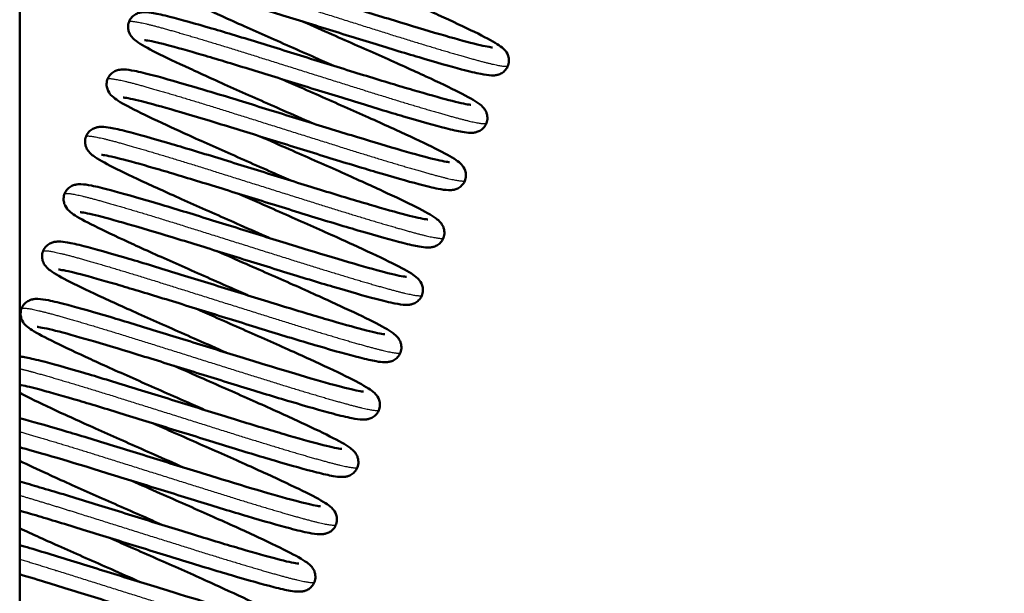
# Model space of a CAD drawing. Header units: millimetres. Extents: x 70 to 1011, y -602 to 1647.
# Tile 45 of 98: x 790 to 829, y 406 to 428. Entities that reach past the tile are written whole.
import ezdxf

# ---------------------------------------------------------------- set-up
doc = ezdxf.new("R2010")
doc.units = ezdxf.units.MM
doc.header["$LTSCALE"] = 0.75
doc.layers.add('Visible', color=7, linetype='Continuous', lineweight=50)
doc.layers.add('Visible Narrow', color=7, linetype='Continuous', lineweight=25)

msp = doc.modelspace()

# ---------------------------------------------------------------- linework, layer by layer
at = {"layer": 'Visible', "extrusion": (-1, -2.22045e-16, 2.96652e-13)}
msp.add_line((790.347, 460.334, 17), (790.347, 316.32, 17), dxfattribs=at)
at = {"layer": 'Visible'}
for points, knots in [([(840.286, 479.495, -0.095), (841.403, 477.992, -0.095), (842.691, 476.623, -0.095), (847.204, 471.651, -0.095), (850.313, 467.922, -0.095), (859.59, 455.129, -0.095), (865.062, 445.387, -0.095), (872.394, 425.274, -0.095), (874.531, 414.685, -0.095), (874.17, 395.393, -0.095), (872.206, 386.456, -0.095), (865.938, 371.137, -0.095), (862.093, 364.393, -0.095), (852.151, 348.424, -0.095), (845.837, 339.274, -0.095), (830.096, 314.058, -0.095), (822.206, 296.713, -0.095), (814.381, 266.321, -0.095), (812.214, 253.689, -0.095), (808.401, 224.346, -0.095), (807.228, 207.527, -0.095), (805.754, 168.373, -0.095), (805.928, 145.991, -0.095), (807.311, 92.736, -0.095), (808.828, 61.855, -0.095), (811.112, -14.396, -0.095), (811.638, -59.78, -0.095), (810.86, -162.501, -0.095), (809.096, -219.835, -0.096), (805.916, -351.165, -0.096), (797.899, -426.704, -0.096), (814.22, -504.768, -0.095), (815.413, -510.394, -0.095), (818.054, -519.068, -0.095), (819.203, -522.257, -0.095), (822.075, -526.971, -0.096), (823.546, -528.693, -0.096), (826.809, -531.19, -0.096), (828.552, -532.082, -0.095), (832.419, -533.609, -0.095), (834.576, -534.231, -0.095), (843.19, -536.643, -0.095), (849.651, -538.568, -0.097), (866.668, -545.848, -0.092), (876.664, -552.414, -0.079), (896.047, -566.325, -0.063), (905.626, -573.759, -0.064), (928.171, -586.497, -0.115), (941.649, -591.081, -0.155), (965.625, -595.346, -0.142), (976.256, -596.004, -0.113), (988.994, -595.32, -0.097), (991.232, -595.143, -0.095), (993.464, -594.909, -0.095)], [0, 0, 0, 0, 0.561915, 0.561915, 2.014183, 2.014183, 5.30252, 5.30252, 8.436296, 8.436296, 11.09092, 11.09092, 13.401816, 13.401816, 16.734381, 16.734381, 22.319446, 22.319446, 26.149444, 26.149444, 31.196466, 31.196466, 37.904059, 37.904059, 47.178168, 47.178168, 60.789519, 60.789519, 77.995346, 77.995346, 100.200081, 100.200081, 101.920856, 101.920856, 102.920169, 102.920169, 103.576814, 103.576814, 104.152909, 104.152909, 104.824185, 104.824185, 106.836381, 106.836381, 110.376814, 110.376814, 113.993625, 113.993625, 118.145456, 118.145456, 121.299301, 121.299301, 121.972451, 121.972451, 121.972451, 121.972451]), ([(994.069, -600.677, -0.095), (983.336, -601.803, -0.095), (972.403, -601.612, -0.03), (950.492, -598.829, 0.02), (939.362, -596.097, 0.005), (924.743, -590.453, -0.057), (920.734, -588.67, -0.077), (907.355, -581.813, -0.139), (898.552, -575.675, -0.158), (877.609, -560.624, -0.144), (865.265, -551.368, -0.1), (845.151, -543.079, -0.094), (838.651, -541.586, -0.096), (830.135, -539.034, -0.096), (827.982, -538.26, -0.096), (824.248, -536.308, -0.095), (822.62, -535.195, -0.095), (818.981, -532.087, -0.095), (817.09, -529.883, -0.095), (813.985, -524.912, -0.096), (812.793, -522.082, -0.096), (810.658, -515.525, -0.096), (809.85, -511.724, -0.096), (807.645, -501.378, -0.095), (806.235, -494.818, -0.095), (801.61, -468.31, -0.096), (800.57, -447.994, -0.096), (800.216, -422.335, -0.095), (800.192, -416.876, -0.095), (800.155, -395.04, -0.095), (800.257, -378.663, -0.095), (801.026, -313.158, -0.095), (802.407, -264.042, -0.095), (804.501, -177.065, -0.095), (805.298, -139.2, -0.095), (805.971, -25.905, -0.096), (802.577, 49.495, -0.095), (799.257, 180.808, -0.095), (798.149, 238.831, -0.095), (822.028, 312.517, -0.095), (833.735, 331.152, -0.095), (853.595, 361.472, -0.095), (862.16, 374.028, -0.095), (867.676, 393.514, -0.095), (868.47, 399.09, -0.095), (868.637, 411.52, -0.095), (867.643, 418.473, -0.095), (863.763, 433.099, -0.095), (860.518, 440.809, -0.095), (851.899, 456.341, -0.095), (846.206, 464.132, -0.095), (838.736, 472.376, -0.095), (837.631, 473.537, -0.095), (836.597, 474.758, -0.095)], [0, 0, 0, 0, 3.237448, 3.237448, 6.625984, 6.625984, 7.93861, 7.93861, 11.136307, 11.136307, 15.675555, 15.675555, 17.662723, 17.662723, 18.342492, 18.342492, 18.926797, 18.926797, 19.778044, 19.778044, 20.685321, 20.685321, 21.84682, 21.84682, 23.858799, 23.858799, 29.919521, 29.919521, 31.557228, 31.557228, 36.47034, 36.47034, 51.209948, 51.209948, 62.570906, 62.570906, 85.199029, 85.199029, 101.977391, 101.977391, 108.436581, 108.436581, 112.850945, 112.850945, 114.51212, 114.51212, 116.580309, 116.580309, 119.051828, 119.051828, 121.909145, 121.909145, 122.389369, 122.389369, 122.389369, 122.389369]), ([(802.648, 426.215, -6.774), (802.408, 426.321, -6.81), (802.167, 426.428, -6.83), (801.262, 426.827, -6.846), (800.589, 427.125, -6.736), (799.322, 427.685, -6.295), (798.714, 427.959, -5.957), (797.642, 428.451, -5.093), (797.166, 428.674, -4.554), (796.391, 429.054, -3.346), (796.095, 429.211, -2.657), (795.795, 429.403, -1.637), (795.721, 429.453, -1.319), (795.594, 429.575, -0.842), (795.542, 429.63, -0.673), (795.472, 429.773, -0.464), (795.452, 429.83, -0.403), (795.43, 429.962, -0.288), (795.431, 430.04, -0.234), (795.465, 430.184, -0.136), (795.495, 430.252, -0.09), (795.575, 430.367, 0.007), (795.625, 430.416, 0.06), (795.727, 430.488, 0.177), (795.779, 430.513, 0.244), (795.876, 430.546, 0.394), (795.92, 430.555, 0.48), (796.018, 430.569, 0.705), (796.066, 430.569, 0.848), (796.243, 430.564, 1.393), (796.368, 430.543, 1.798), (796.73, 430.473, 2.688), (796.981, 430.413, 3.17), (797.73, 430.214, 4.285), (798.3, 430.051, 4.886), (799.533, 429.686, 5.78), (800.199, 429.483, 6.109), (801.563, 429.06, 6.512), (802.28, 428.837, 6.595), (803.676, 428.405, 6.516), (804.373, 428.188, 6.355), (805.662, 427.792, 5.813), (806.271, 427.609, 5.427), (807.325, 427.303, 4.483), (807.785, 427.174, 3.915), (808.476, 426.999, 2.684), (808.737, 426.949, 2.006), (808.849, 426.938, 1.177), (808.86, 426.938, 1.041), (808.86, 426.938, 0.906)], [86.977018, 86.977018, 86.977018, 86.977018, 87.055916, 87.055916, 87.273645, 87.273645, 87.492099, 87.492099, 87.712349, 87.712349, 87.937431, 87.937431, 88.03636, 88.03636, 88.090005, 88.090005, 88.115261, 88.115261, 88.142906, 88.142906, 88.168532, 88.168532, 88.194109, 88.194109, 88.219999, 88.219999, 88.248742, 88.248742, 88.293779, 88.293779, 88.420689, 88.420689, 88.582715, 88.582715, 88.828131, 88.828131, 89.052776, 89.052776, 89.273351, 89.273351, 89.491764, 89.491764, 89.709301, 89.709301, 89.925859, 89.925859, 90.136146, 90.136146, 90.176752, 90.176752, 90.176752, 90.176752]), ([(802.291, 430.193, -6.774), (802.529, 430.088, -6.809), (802.769, 429.982, -6.829), (803.671, 429.583, -6.846), (804.345, 429.285, -6.738), (805.612, 428.725, -6.297), (806.22, 428.451, -5.96), (807.293, 427.959, -5.098), (807.769, 427.735, -4.559), (808.545, 427.355, -3.352), (808.842, 427.198, -2.664), (809.143, 427.006, -1.643), (809.218, 426.956, -1.324), (809.344, 426.833, -0.844), (809.397, 426.778, -0.674), (809.468, 426.634, -0.464), (809.488, 426.577, -0.402), (809.509, 426.445, -0.287), (809.508, 426.367, -0.233), (809.474, 426.223, -0.135), (809.444, 426.155, -0.089), (809.364, 426.04, 0.008), (809.314, 425.991, 0.06), (809.212, 425.919, 0.178), (809.16, 425.895, 0.245), (809.063, 425.861, 0.395), (809.019, 425.852, 0.481), (808.921, 425.839, 0.707), (808.873, 425.839, 0.85), (808.695, 425.844, 1.398), (808.569, 425.865, 1.806), (808.205, 425.936, 2.698), (807.953, 425.996, 3.18), (807.202, 426.196, 4.294), (806.632, 426.359, 4.893), (805.398, 426.724, 5.785), (804.732, 426.928, 6.112), (803.368, 427.351, 6.514), (802.651, 427.573, 6.596), (801.255, 428.005, 6.514), (800.558, 428.222, 6.352), (799.27, 428.618, 5.809), (798.661, 428.801, 5.421), (797.608, 429.106, 4.477), (797.149, 429.235, 3.908), (796.46, 429.409, 2.675), (796.2, 429.459, 1.997), (796.09, 429.469, 1.171), (796.08, 429.47, 1.038), (796.08, 429.47, 0.906)], [7.425634, 7.425634, 7.425634, 7.425634, 7.503848, 7.503848, 7.721571, 7.721571, 7.940027, 7.940027, 8.160274, 8.160274, 8.385332, 8.385332, 8.484619, 8.484619, 8.538664, 8.538664, 8.563998, 8.563998, 8.591624, 8.591624, 8.61725, 8.61725, 8.642829, 8.642829, 8.66872, 8.66872, 8.697491, 8.697491, 8.742655, 8.742655, 8.870324, 8.870324, 9.032568, 9.032568, 9.277705, 9.277705, 9.502318, 9.502318, 9.722884, 9.722884, 9.941298, 9.941298, 10.158827, 10.158827, 10.375382, 10.375382, 10.585628, 10.585628, 10.625362, 10.625362, 10.625362, 10.625362]), ([(801.805, 423.968, -6.774), (801.429, 424.134, -6.829), (801.048, 424.302, -6.847), (800.006, 424.763, -6.789), (799.338, 425.057, -6.63), (798.097, 425.609, -6.093), (797.511, 425.876, -5.708), (796.494, 426.347, -4.763), (796.053, 426.556, -4.19), (795.352, 426.911, -2.922), (795.103, 427.047, -2.206), (794.857, 427.228, -1.248), (794.8, 427.271, -1.007), (794.704, 427.389, -0.686), (794.673, 427.434, -0.594), (794.629, 427.53, -0.462), (794.614, 427.572, -0.415), (794.59, 427.686, -0.309), (794.587, 427.764, -0.254), (794.614, 427.91, -0.154), (794.641, 427.98, -0.108), (794.716, 428.099, -0.012), (794.764, 428.151, 0.039), (794.865, 428.229, 0.153), (794.918, 428.256, 0.218), (795.016, 428.294, 0.363), (795.061, 428.304, 0.446), (795.156, 428.32, 0.656), (795.203, 428.321, 0.787), (795.358, 428.32, 1.253), (795.459, 428.305, 1.592), (795.756, 428.254, 2.393), (795.97, 428.206, 2.851), (796.659, 428.031, 4.007), (797.225, 427.871, 4.666), (798.452, 427.51, 5.638), (799.108, 427.312, 5.998), (800.457, 426.894, 6.459), (801.168, 426.673, 6.574), (802.567, 426.24, 6.556), (803.272, 426.021, 6.425), (804.583, 425.616, 5.938), (805.208, 425.427, 5.578), (806.298, 425.108, 4.68), (806.781, 424.972, 4.133), (807.522, 424.777, 2.929), (807.807, 424.716, 2.261), (807.988, 424.692, 1.353), (808.018, 424.69, 1.128), (808.018, 424.69, 0.906)], [82.677124, 82.677124, 82.677124, 82.677124, 82.800762, 82.800762, 83.019317, 83.019317, 83.238697, 83.238697, 83.45911, 83.45911, 83.686105, 83.686105, 83.760906, 83.760906, 83.792505, 83.792505, 83.811632, 83.811632, 83.839656, 83.839656, 83.865305, 83.865305, 83.890868, 83.890868, 83.916693, 83.916693, 83.944665, 83.944665, 83.986096, 83.986096, 84.092122, 84.092122, 84.242941, 84.242941, 84.499175, 84.499175, 84.72494, 84.72494, 84.945043, 84.945043, 85.164172, 85.164172, 85.381908, 85.381908, 85.59856, 85.59856, 85.809977, 85.809977, 85.8765, 85.8765, 85.8765, 85.8765]), ([(801.45, 427.945, -6.774), (801.828, 427.778, -6.83), (802.21, 427.609, -6.847), (803.253, 427.148, -6.788), (803.921, 426.854, -6.629), (805.161, 426.302, -6.092), (805.748, 426.036, -5.706), (806.764, 425.565, -4.76), (807.205, 425.356, -4.187), (807.905, 425.001, -2.918), (808.154, 424.865, -2.203), (808.399, 424.684, -1.245), (808.456, 424.641, -1.004), (808.552, 424.523, -0.685), (808.583, 424.478, -0.593), (808.627, 424.382, -0.461), (808.641, 424.341, -0.415), (808.665, 424.227, -0.309), (808.668, 424.149, -0.253), (808.642, 424.003, -0.154), (808.615, 423.933, -0.108), (808.54, 423.813, -0.012), (808.491, 423.762, 0.039), (808.39, 423.683, 0.153), (808.337, 423.656, 0.218), (808.24, 423.618, 0.364), (808.195, 423.608, 0.446), (808.099, 423.593, 0.656), (808.053, 423.592, 0.787), (807.897, 423.593, 1.254), (807.796, 423.607, 1.593), (807.499, 423.659, 2.395), (807.285, 423.707, 2.853), (806.595, 423.882, 4.008), (806.03, 424.042, 4.667), (804.802, 424.403, 5.639), (804.147, 424.601, 5.998), (802.797, 425.019, 6.459), (802.086, 425.239, 6.574), (800.688, 425.673, 6.556), (799.982, 425.892, 6.425), (798.671, 426.297, 5.938), (798.046, 426.485, 5.577), (796.956, 426.804, 4.679), (796.474, 426.941, 4.132), (795.733, 427.136, 2.928), (795.448, 427.196, 2.26), (795.267, 427.221, 1.352), (795.238, 427.222, 1.128), (795.238, 427.222, 0.906)], [11.725867, 11.725867, 11.725867, 11.725867, 11.849886, 11.849886, 12.068441, 12.068441, 12.287824, 12.287824, 12.508238, 12.508238, 12.735253, 12.735253, 12.809855, 12.809855, 12.841317, 12.841317, 12.860393, 12.860393, 12.888411, 12.888411, 12.91406, 12.91406, 12.939623, 12.939623, 12.965448, 12.965448, 12.993423, 12.993423, 13.034869, 13.034869, 13.140977, 13.140977, 13.291858, 13.291858, 13.548034, 13.548034, 13.773793, 13.773793, 13.993896, 13.993896, 14.213024, 14.213024, 14.430759, 14.430759, 14.647411, 14.647411, 14.858824, 14.858824, 14.925239, 14.925239, 14.925239, 14.925239]), ([(800.964, 421.72, -6.774), (800.724, 421.826, -6.81), (800.483, 421.933, -6.83), (799.579, 422.332, -6.846), (798.905, 422.63, -6.736), (797.638, 423.19, -6.295), (797.03, 423.464, -5.957), (795.958, 423.956, -5.093), (795.482, 424.179, -4.554), (794.707, 424.559, -3.346), (794.411, 424.716, -2.657), (794.111, 424.908, -1.637), (794.037, 424.958, -1.319), (793.91, 425.08, -0.842), (793.858, 425.135, -0.673), (793.788, 425.278, -0.464), (793.768, 425.335, -0.403), (793.746, 425.467, -0.288), (793.747, 425.545, -0.234), (793.781, 425.689, -0.136), (793.811, 425.757, -0.09), (793.891, 425.872, 0.007), (793.941, 425.921, 0.06), (794.043, 425.993, 0.177), (794.095, 426.018, 0.244), (794.192, 426.052, 0.394), (794.236, 426.06, 0.48), (794.334, 426.074, 0.705), (794.382, 426.074, 0.848), (794.559, 426.069, 1.393), (794.684, 426.048, 1.798), (795.046, 425.978, 2.688), (795.297, 425.918, 3.17), (796.046, 425.719, 4.285), (796.616, 425.556, 4.886), (797.85, 425.191, 5.78), (798.515, 424.988, 6.109), (799.879, 424.565, 6.512), (800.596, 424.342, 6.595), (801.992, 423.91, 6.516), (802.689, 423.693, 6.355), (803.978, 423.297, 5.813), (804.587, 423.114, 5.427), (805.641, 422.808, 4.483), (806.101, 422.679, 3.915), (806.792, 422.504, 2.684), (807.053, 422.454, 2.006), (807.165, 422.443, 1.177), (807.176, 422.443, 1.041), (807.176, 422.443, 0.906)], [78.376893, 78.376893, 78.376893, 78.376893, 78.455791, 78.455791, 78.67352, 78.67352, 78.891974, 78.891974, 79.112224, 79.112224, 79.337306, 79.337306, 79.436235, 79.436235, 79.48988, 79.48988, 79.515136, 79.515136, 79.54278, 79.54278, 79.568407, 79.568407, 79.593984, 79.593984, 79.619873, 79.619873, 79.648617, 79.648617, 79.693654, 79.693654, 79.820564, 79.820564, 79.98259, 79.98259, 80.228006, 80.228006, 80.45265, 80.45265, 80.673226, 80.673226, 80.891639, 80.891639, 81.109176, 81.109176, 81.325734, 81.325734, 81.536021, 81.536021, 81.576627, 81.576627, 81.576627, 81.576627]), ([(800.608, 425.698, -6.774), (800.848, 425.592, -6.81), (801.09, 425.485, -6.83), (801.994, 425.085, -6.846), (802.668, 424.787, -6.736), (803.935, 424.227, -6.295), (804.543, 423.953, -5.956), (805.615, 423.461, -5.092), (806.091, 423.238, -4.553), (806.865, 422.858, -3.345), (807.161, 422.701, -2.656), (807.461, 422.509, -1.636), (807.535, 422.46, -1.318), (807.661, 422.337, -0.841), (807.714, 422.283, -0.673), (807.784, 422.14, -0.464), (807.804, 422.083, -0.403), (807.825, 421.951, -0.288), (807.824, 421.873, -0.234), (807.791, 421.729, -0.136), (807.761, 421.661, -0.09), (807.681, 421.546, 0.007), (807.631, 421.497, 0.06), (807.529, 421.425, 0.177), (807.476, 421.4, 0.244), (807.38, 421.366, 0.394), (807.336, 421.357, 0.48), (807.238, 421.344, 0.705), (807.19, 421.344, 0.848), (807.013, 421.349, 1.392), (806.888, 421.369, 1.797), (806.527, 421.44, 2.686), (806.276, 421.5, 3.168), (805.527, 421.698, 4.283), (804.957, 421.861, 4.884), (803.724, 422.226, 5.779), (803.058, 422.429, 6.108), (801.694, 422.852, 6.512), (800.977, 423.075, 6.595), (799.582, 423.507, 6.516), (798.885, 423.724, 6.355), (797.596, 424.12, 5.814), (796.986, 424.303, 5.428), (795.932, 424.609, 4.485), (795.472, 424.738, 3.917), (794.781, 424.913, 2.685), (794.519, 424.963, 2.007), (794.407, 424.974, 1.178), (794.396, 424.975, 1.042), (794.396, 424.975, 0.906)], [16.025758, 16.025758, 16.025758, 16.025758, 16.104808, 16.104808, 16.322538, 16.322538, 16.540992, 16.540992, 16.761243, 16.761243, 16.98633, 16.98633, 17.085179, 17.085179, 17.138736, 17.138736, 17.163974, 17.163974, 17.191623, 17.191623, 17.21725, 17.21725, 17.242827, 17.242827, 17.268716, 17.268716, 17.297453, 17.297453, 17.342462, 17.342462, 17.469206, 17.469206, 17.631182, 17.631182, 17.87666, 17.87666, 18.101311, 18.101311, 18.321889, 18.321889, 18.540301, 18.540301, 18.75784, 18.75784, 18.974399, 18.974399, 19.184695, 19.184695, 19.225494, 19.225494, 19.225494, 19.225494]), ([(800.121, 419.473, -6.774), (799.745, 419.639, -6.829), (799.364, 419.807, -6.847), (798.322, 420.268, -6.789), (797.654, 420.562, -6.63), (796.413, 421.115, -6.093), (795.827, 421.381, -5.708), (794.81, 421.852, -4.763), (794.369, 422.061, -4.19), (793.668, 422.416, -2.922), (793.419, 422.552, -2.206), (793.173, 422.733, -1.248), (793.116, 422.776, -1.007), (793.02, 422.894, -0.686), (792.989, 422.939, -0.594), (792.945, 423.035, -0.462), (792.93, 423.077, -0.415), (792.906, 423.191, -0.309), (792.903, 423.269, -0.254), (792.93, 423.415, -0.154), (792.957, 423.485, -0.108), (793.032, 423.604, -0.012), (793.08, 423.656, 0.039), (793.181, 423.734, 0.153), (793.234, 423.761, 0.218), (793.332, 423.799, 0.363), (793.377, 423.809, 0.446), (793.473, 423.825, 0.656), (793.519, 423.826, 0.787), (793.674, 423.825, 1.253), (793.775, 423.81, 1.592), (794.073, 423.759, 2.393), (794.286, 423.711, 2.851), (794.975, 423.536, 4.007), (795.541, 423.376, 4.666), (796.768, 423.015, 5.638), (797.424, 422.817, 5.998), (798.773, 422.399, 6.459), (799.485, 422.179, 6.574), (800.883, 421.745, 6.556), (801.588, 421.526, 6.425), (802.9, 421.121, 5.938), (803.524, 420.933, 5.578), (804.614, 420.613, 4.68), (805.097, 420.477, 4.133), (805.839, 420.282, 2.929), (806.124, 420.221, 2.261), (806.304, 420.197, 1.353), (806.334, 420.195, 1.128), (806.334, 420.195, 0.906)], [74.076999, 74.076999, 74.076999, 74.076999, 74.200637, 74.200637, 74.419192, 74.419192, 74.638572, 74.638572, 74.858985, 74.858985, 75.08598, 75.08598, 75.160781, 75.160781, 75.19238, 75.19238, 75.211507, 75.211507, 75.239531, 75.239531, 75.26518, 75.26518, 75.290743, 75.290743, 75.316568, 75.316568, 75.34454, 75.34454, 75.385971, 75.385971, 75.491997, 75.491997, 75.642816, 75.642816, 75.89905, 75.89905, 76.124815, 76.124815, 76.344918, 76.344918, 76.564046, 76.564046, 76.781782, 76.781782, 76.998435, 76.998435, 77.209852, 77.209852, 77.276375, 77.276375, 77.276375, 77.276375]), ([(799.767, 423.45, -6.774), (800.142, 423.284, -6.829), (800.523, 423.116, -6.847), (801.565, 422.655, -6.789), (802.233, 422.361, -6.63), (803.474, 421.808, -6.094), (804.06, 421.542, -5.709), (805.077, 421.071, -4.764), (805.518, 420.862, -4.19), (806.219, 420.507, -2.923), (806.468, 420.371, -2.207), (806.714, 420.189, -1.249), (806.771, 420.147, -1.007), (806.867, 420.029, -0.687), (806.899, 419.984, -0.594), (806.943, 419.888, -0.462), (806.957, 419.846, -0.415), (806.982, 419.732, -0.31), (806.984, 419.654, -0.254), (806.958, 419.508, -0.154), (806.931, 419.438, -0.108), (806.856, 419.318, -0.012), (806.808, 419.267, 0.039), (806.707, 419.189, 0.153), (806.654, 419.161, 0.218), (806.556, 419.123, 0.363), (806.511, 419.113, 0.446), (806.415, 419.098, 0.656), (806.369, 419.097, 0.787), (806.214, 419.098, 1.253), (806.113, 419.112, 1.592), (805.815, 419.164, 2.393), (805.602, 419.212, 2.851), (804.912, 419.386, 4.006), (804.347, 419.547, 4.666), (803.12, 419.907, 5.638), (802.464, 420.105, 5.998), (801.114, 420.523, 6.459), (800.403, 420.744, 6.574), (799.005, 421.177, 6.556), (798.3, 421.397, 6.425), (796.988, 421.802, 5.938), (796.364, 421.99, 5.578), (795.273, 422.309, 4.68), (794.791, 422.446, 4.133), (794.049, 422.64, 2.93), (793.764, 422.701, 2.261), (793.583, 422.726, 1.353), (793.554, 422.727, 1.128), (793.554, 422.727, 0.906)], [20.325989, 20.325989, 20.325989, 20.325989, 20.449544, 20.449544, 20.668099, 20.668099, 20.887479, 20.887479, 21.107891, 21.107891, 21.334883, 21.334883, 21.409726, 21.409726, 21.441355, 21.441355, 21.460494, 21.460494, 21.488519, 21.488519, 21.514168, 21.514168, 21.539731, 21.539731, 21.565556, 21.565556, 21.593527, 21.593527, 21.634955, 21.634955, 21.740964, 21.740964, 21.89177, 21.89177, 22.148016, 22.148016, 22.373782, 22.373782, 22.593885, 22.593885, 22.813014, 22.813014, 23.03075, 23.03075, 23.247402, 23.247402, 23.45882, 23.45882, 23.525366, 23.525366, 23.525366, 23.525366]), ([(799.28, 417.225, -6.774), (799.04, 417.331, -6.81), (798.799, 417.438, -6.83), (797.895, 417.837, -6.846), (797.221, 418.135, -6.736), (795.954, 418.696, -6.295), (795.346, 418.969, -5.957), (794.274, 419.461, -5.093), (793.798, 419.684, -4.554), (793.023, 420.064, -3.346), (792.727, 420.221, -2.657), (792.427, 420.413, -1.637), (792.353, 420.463, -1.319), (792.227, 420.585, -0.842), (792.174, 420.64, -0.673), (792.104, 420.783, -0.464), (792.084, 420.84, -0.403), (792.062, 420.972, -0.288), (792.063, 421.05, -0.234), (792.097, 421.194, -0.136), (792.127, 421.262, -0.09), (792.207, 421.377, 0.007), (792.257, 421.426, 0.06), (792.359, 421.498, 0.177), (792.411, 421.523, 0.244), (792.508, 421.557, 0.394), (792.552, 421.565, 0.48), (792.65, 421.579, 0.705), (792.698, 421.579, 0.848), (792.875, 421.574, 1.393), (793, 421.553, 1.798), (793.362, 421.483, 2.688), (793.613, 421.423, 3.17), (794.362, 421.224, 4.285), (794.932, 421.061, 4.886), (796.166, 420.696, 5.78), (796.831, 420.493, 6.109), (798.195, 420.07, 6.512), (798.912, 419.847, 6.595), (800.308, 419.415, 6.516), (801.005, 419.198, 6.355), (802.294, 418.802, 5.813), (802.903, 418.619, 5.427), (803.957, 418.313, 4.483), (804.417, 418.184, 3.915), (805.108, 418.009, 2.684), (805.369, 417.959, 2.006), (805.481, 417.948, 1.177), (805.492, 417.948, 1.041), (805.492, 417.948, 0.906)], [69.776767, 69.776767, 69.776767, 69.776767, 69.855666, 69.855666, 70.073394, 70.073394, 70.291849, 70.291849, 70.512099, 70.512099, 70.73718, 70.73718, 70.836109, 70.836109, 70.889754, 70.889754, 70.91501, 70.91501, 70.942655, 70.942655, 70.968281, 70.968281, 70.993859, 70.993859, 71.019748, 71.019748, 71.048491, 71.048491, 71.093529, 71.093529, 71.220439, 71.220439, 71.382465, 71.382465, 71.62788, 71.62788, 71.852525, 71.852525, 72.073101, 72.073101, 72.291513, 72.291513, 72.50905, 72.50905, 72.725608, 72.725608, 72.935895, 72.935895, 72.976502, 72.976502, 72.976502, 72.976502]), ([(798.924, 421.203, -6.774), (799.163, 421.097, -6.81), (799.405, 420.99, -6.83), (800.309, 420.59, -6.846), (800.983, 420.292, -6.737), (802.25, 419.732, -6.295), (802.857, 419.459, -5.957), (803.93, 418.967, -5.093), (804.406, 418.743, -4.554), (805.181, 418.364, -3.346), (805.477, 418.207, -2.658), (805.777, 418.015, -1.638), (805.851, 417.965, -1.319), (805.977, 417.843, -0.842), (806.03, 417.788, -0.674), (806.1, 417.645, -0.464), (806.12, 417.588, -0.403), (806.142, 417.456, -0.288), (806.14, 417.378, -0.234), (806.107, 417.234, -0.136), (806.077, 417.166, -0.09), (805.997, 417.05, 0.007), (805.947, 417.002, 0.06), (805.845, 416.929, 0.177), (805.792, 416.905, 0.244), (805.696, 416.871, 0.394), (805.652, 416.863, 0.48), (805.554, 416.849, 0.706), (805.506, 416.849, 0.848), (805.328, 416.854, 1.394), (805.203, 416.874, 1.799), (804.842, 416.945, 2.689), (804.591, 417.005, 3.17), (803.841, 417.204, 4.285), (803.271, 417.367, 4.886), (802.038, 417.732, 5.781), (801.372, 417.935, 6.109), (800.008, 418.358, 6.512), (799.291, 418.58, 6.595), (797.896, 419.013, 6.516), (797.199, 419.23, 6.355), (795.91, 419.626, 5.813), (795.3, 419.809, 5.426), (794.246, 420.114, 4.483), (793.786, 420.244, 3.915), (793.096, 420.419, 2.683), (792.835, 420.469, 2.005), (792.723, 420.48, 1.177), (792.712, 420.48, 1.041), (792.712, 420.48, 0.906)], [24.625883, 24.625883, 24.625883, 24.625883, 24.70475, 24.70475, 24.922479, 24.922479, 25.140934, 25.140934, 25.361184, 25.361184, 25.586265, 25.586265, 25.68521, 25.68521, 25.738872, 25.738872, 25.764132, 25.764132, 25.791776, 25.791776, 25.817402, 25.817402, 25.84298, 25.84298, 25.868869, 25.868869, 25.897614, 25.897614, 25.942657, 25.942657, 26.0696, 26.0696, 26.231636, 26.231636, 26.477039, 26.477039, 26.701682, 26.701682, 26.922258, 26.922258, 27.14067, 27.14067, 27.358207, 27.358207, 27.574765, 27.574765, 27.78505, 27.78505, 27.825618, 27.825618, 27.825618, 27.825618]), ([(798.437, 414.978, -6.774), (798.061, 415.144, -6.829), (797.68, 415.312, -6.847), (796.638, 415.773, -6.789), (795.97, 416.067, -6.63), (794.729, 416.62, -6.093), (794.143, 416.886, -5.708), (793.126, 417.357, -4.763), (792.685, 417.566, -4.19), (791.984, 417.921, -2.922), (791.735, 418.057, -2.206), (791.489, 418.238, -1.248), (791.433, 418.281, -1.007), (791.337, 418.399, -0.686), (791.305, 418.444, -0.594), (791.261, 418.54, -0.462), (791.246, 418.582, -0.415), (791.222, 418.696, -0.309), (791.219, 418.774, -0.254), (791.246, 418.92, -0.154), (791.273, 418.99, -0.108), (791.348, 419.109, -0.012), (791.396, 419.161, 0.039), (791.497, 419.239, 0.153), (791.55, 419.267, 0.218), (791.648, 419.304, 0.363), (791.693, 419.314, 0.446), (791.789, 419.33, 0.656), (791.835, 419.331, 0.787), (791.99, 419.33, 1.253), (792.091, 419.315, 1.592), (792.389, 419.264, 2.393), (792.602, 419.216, 2.851), (793.292, 419.041, 4.007), (793.857, 418.881, 4.666), (795.084, 418.52, 5.638), (795.74, 418.322, 5.998), (797.09, 417.904, 6.459), (797.801, 417.684, 6.574), (799.199, 417.25, 6.556), (799.904, 417.031, 6.425), (801.216, 416.626, 5.938), (801.84, 416.438, 5.578), (802.931, 416.118, 4.68), (803.413, 415.982, 4.133), (804.155, 415.787, 2.929), (804.44, 415.726, 2.261), (804.621, 415.702, 1.353), (804.65, 415.7, 1.128), (804.65, 415.7, 0.906)], [65.476874, 65.476874, 65.476874, 65.476874, 65.600512, 65.600512, 65.819067, 65.819067, 66.038447, 66.038447, 66.258859, 66.258859, 66.485855, 66.485855, 66.560656, 66.560656, 66.592254, 66.592254, 66.611382, 66.611382, 66.639406, 66.639406, 66.665055, 66.665055, 66.690618, 66.690618, 66.716443, 66.716443, 66.744415, 66.744415, 66.785846, 66.785846, 66.891871, 66.891871, 67.042691, 67.042691, 67.298925, 67.298925, 67.524689, 67.524689, 67.744793, 67.744793, 67.963921, 67.963921, 68.181657, 68.181657, 68.398309, 68.398309, 68.609727, 68.609727, 68.676249, 68.676249, 68.676249, 68.676249]), ([(798.083, 418.955, -6.774), (798.459, 418.789, -6.829), (798.84, 418.62, -6.847), (799.882, 418.16, -6.789), (800.55, 417.865, -6.63), (801.791, 417.313, -6.093), (802.377, 417.047, -5.708), (803.394, 416.576, -4.763), (803.835, 416.367, -4.19), (804.536, 416.012, -2.922), (804.785, 415.876, -2.206), (805.031, 415.694, -1.248), (805.087, 415.652, -1.006), (805.183, 415.533, -0.686), (805.215, 415.489, -0.594), (805.259, 415.393, -0.462), (805.274, 415.351, -0.415), (805.298, 415.237, -0.309), (805.301, 415.159, -0.254), (805.274, 415.013, -0.154), (805.247, 414.943, -0.108), (805.172, 414.823, -0.012), (805.124, 414.772, 0.039), (805.023, 414.694, 0.153), (804.97, 414.666, 0.218), (804.872, 414.629, 0.363), (804.827, 414.618, 0.446), (804.731, 414.603, 0.656), (804.685, 414.602, 0.787), (804.53, 414.603, 1.253), (804.429, 414.617, 1.592), (804.131, 414.669, 2.393), (803.918, 414.717, 2.851), (803.228, 414.891, 4.007), (802.663, 415.052, 4.666), (801.436, 415.412, 5.638), (800.78, 415.611, 5.998), (799.43, 416.029, 6.459), (798.719, 416.249, 6.574), (797.321, 416.683, 6.556), (796.615, 416.902, 6.425), (795.304, 417.307, 5.938), (794.68, 417.495, 5.578), (793.589, 417.814, 4.68), (793.107, 417.951, 4.133), (792.365, 418.146, 2.929), (792.08, 418.206, 2.261), (791.899, 418.231, 1.353), (791.87, 418.232, 1.128), (791.87, 418.232, 0.906)], [28.926115, 28.926115, 28.926115, 28.926115, 29.04977, 29.04977, 29.268325, 29.268325, 29.487705, 29.487705, 29.708118, 29.708118, 29.935114, 29.935114, 30.009906, 30.009906, 30.041499, 30.041499, 30.060624, 30.060624, 30.088648, 30.088648, 30.114297, 30.114297, 30.13986, 30.13986, 30.165685, 30.165685, 30.193657, 30.193657, 30.235089, 30.235089, 30.341118, 30.341118, 30.491939, 30.491939, 30.748171, 30.748171, 30.973935, 30.973935, 31.194039, 31.194039, 31.413167, 31.413167, 31.630903, 31.630903, 31.847556, 31.847556, 32.058972, 32.058972, 32.125491, 32.125491, 32.125491, 32.125491]), ([(797.596, 412.73, -6.774), (797.356, 412.836, -6.81), (797.115, 412.943, -6.83), (796.211, 413.343, -6.846), (795.537, 413.64, -6.736), (794.27, 414.201, -6.295), (793.662, 414.474, -5.957), (792.59, 414.966, -5.093), (792.114, 415.189, -4.554), (791.339, 415.569, -3.346), (791.043, 415.726, -2.657), (790.743, 415.918, -1.637), (790.669, 415.968, -1.319), (790.543, 416.09, -0.842), (790.49, 416.145, -0.673), (790.42, 416.288, -0.464), (790.4, 416.345, -0.403), (790.378, 416.477, -0.288), (790.379, 416.555, -0.234), (790.413, 416.699, -0.136), (790.443, 416.767, -0.09), (790.523, 416.882, 0.007), (790.573, 416.931, 0.06), (790.675, 417.003, 0.177), (790.728, 417.028, 0.244), (790.824, 417.062, 0.394), (790.868, 417.07, 0.48), (790.966, 417.084, 0.705), (791.014, 417.084, 0.848), (791.192, 417.079, 1.393), (791.317, 417.059, 1.798), (791.678, 416.988, 2.688), (791.929, 416.928, 3.17), (792.679, 416.729, 4.285), (793.248, 416.566, 4.886), (794.482, 416.201, 5.78), (795.147, 415.998, 6.109), (796.511, 415.575, 6.512), (797.228, 415.353, 6.595), (798.624, 414.92, 6.516), (799.321, 414.703, 6.355), (800.61, 414.307, 5.813), (801.219, 414.124, 5.427), (802.273, 413.818, 4.483), (802.733, 413.689, 3.915), (803.424, 413.514, 2.684), (803.685, 413.464, 2.006), (803.797, 413.453, 1.177), (803.808, 413.453, 1.041), (803.808, 413.453, 0.906)], [61.176642, 61.176642, 61.176642, 61.176642, 61.25554, 61.25554, 61.473269, 61.473269, 61.691724, 61.691724, 61.911974, 61.911974, 62.137055, 62.137055, 62.235984, 62.235984, 62.289629, 62.289629, 62.314885, 62.314885, 62.34253, 62.34253, 62.368156, 62.368156, 62.393734, 62.393734, 62.419623, 62.419623, 62.448366, 62.448366, 62.493404, 62.493404, 62.620313, 62.620313, 62.782339, 62.782339, 63.027755, 63.027755, 63.2524, 63.2524, 63.472975, 63.472975, 63.691388, 63.691388, 63.908925, 63.908925, 64.125483, 64.125483, 64.33577, 64.33577, 64.376376, 64.376376, 64.376376, 64.376376]), ([(797.24, 416.708, -6.774), (797.48, 416.602, -6.81), (797.721, 416.495, -6.83), (798.625, 416.095, -6.846), (799.299, 415.797, -6.736), (800.566, 415.237, -6.295), (801.174, 414.964, -5.956), (802.246, 414.472, -5.093), (802.722, 414.248, -4.554), (803.497, 413.869, -3.346), (803.793, 413.712, -2.657), (804.093, 413.52, -1.637), (804.167, 413.47, -1.319), (804.293, 413.348, -0.842), (804.346, 413.293, -0.673), (804.416, 413.15, -0.464), (804.436, 413.093, -0.403), (804.458, 412.961, -0.288), (804.457, 412.883, -0.234), (804.423, 412.739, -0.136), (804.393, 412.671, -0.09), (804.313, 412.556, 0.007), (804.263, 412.507, 0.06), (804.161, 412.435, 0.177), (804.108, 412.41, 0.244), (804.012, 412.376, 0.394), (803.968, 412.368, 0.48), (803.87, 412.354, 0.705), (803.822, 412.354, 0.848), (803.644, 412.359, 1.393), (803.519, 412.379, 1.798), (803.158, 412.45, 2.688), (802.907, 412.51, 3.17), (802.158, 412.709, 4.285), (801.588, 412.872, 4.886), (800.354, 413.237, 5.78), (799.689, 413.44, 6.109), (798.325, 413.863, 6.512), (797.608, 414.085, 6.595), (796.212, 414.518, 6.516), (795.515, 414.735, 6.355), (794.226, 415.131, 5.813), (793.617, 415.314, 5.427), (792.563, 415.619, 4.483), (792.103, 415.749, 3.915), (791.412, 415.924, 2.684), (791.151, 415.974, 2.006), (791.039, 415.985, 1.177), (791.028, 415.985, 1.041), (791.028, 415.985, 0.906)], [33.226009, 33.226009, 33.226009, 33.226009, 33.304913, 33.304913, 33.522642, 33.522642, 33.741097, 33.741097, 33.961347, 33.961347, 34.186428, 34.186428, 34.285354, 34.285354, 34.338995, 34.338995, 34.364251, 34.364251, 34.391895, 34.391895, 34.417522, 34.417522, 34.443099, 34.443099, 34.468989, 34.468989, 34.497732, 34.497732, 34.542768, 34.542768, 34.669671, 34.669671, 34.831694, 34.831694, 35.077113, 35.077113, 35.301758, 35.301758, 35.522334, 35.522334, 35.740746, 35.740746, 35.958283, 35.958283, 36.174841, 36.174841, 36.385129, 36.385129, 36.425743, 36.425743, 36.425743, 36.425743]), ([(790.347, 414.826, 1.389), (790.405, 414.82, 1.568), (790.465, 414.811, 1.747), (790.705, 414.769, 2.393), (790.918, 414.721, 2.851), (791.608, 414.546, 4.007), (792.173, 414.386, 4.666), (793.4, 414.026, 5.638), (794.056, 413.827, 5.998), (795.406, 413.409, 6.459), (796.117, 413.189, 6.574), (797.515, 412.755, 6.556), (798.221, 412.536, 6.425), (799.532, 412.131, 5.938), (800.156, 411.943, 5.578), (801.247, 411.623, 4.68), (801.729, 411.487, 4.133), (802.471, 411.292, 2.929), (802.756, 411.231, 2.261), (802.937, 411.207, 1.353), (802.966, 411.206, 1.128), (802.966, 411.206, 0.906)], [58.235275, 58.235275, 58.235275, 58.235275, 58.291746, 58.291746, 58.442565, 58.442565, 58.6988, 58.6988, 58.924564, 58.924564, 59.144667, 59.144667, 59.363796, 59.363796, 59.581532, 59.581532, 59.798184, 59.798184, 60.009601, 60.009601, 60.076124, 60.076124, 60.076124, 60.076124]), ([(796.399, 414.46, -6.774), (796.775, 414.294, -6.829), (797.156, 414.125, -6.847), (798.197, 413.665, -6.789), (798.866, 413.37, -6.63), (800.107, 412.818, -6.093), (800.693, 412.552, -5.708), (801.71, 412.081, -4.763), (802.151, 411.872, -4.19), (802.852, 411.517, -2.922), (803.101, 411.381, -2.207), (803.347, 411.199, -1.248), (803.403, 411.157, -1.007), (803.499, 411.039, -0.686), (803.531, 410.994, -0.594), (803.575, 410.898, -0.462), (803.59, 410.856, -0.415), (803.614, 410.742, -0.309), (803.617, 410.664, -0.254), (803.59, 410.518, -0.154), (803.563, 410.448, -0.108), (803.488, 410.328, -0.012), (803.44, 410.277, 0.039), (803.339, 410.199, 0.153), (803.286, 410.171, 0.218), (803.188, 410.134, 0.363), (803.143, 410.124, 0.446), (803.047, 410.108, 0.656), (803.001, 410.107, 0.787), (802.846, 410.108, 1.253), (802.745, 410.122, 1.592), (802.447, 410.174, 2.393), (802.234, 410.222, 2.851), (801.544, 410.396, 4.007), (800.979, 410.557, 4.666), (799.752, 410.917, 5.638), (799.096, 411.116, 5.998), (797.746, 411.534, 6.459), (797.035, 411.754, 6.574), (795.637, 412.188, 6.556), (794.932, 412.407, 6.425), (793.62, 412.812, 5.938), (792.996, 413, 5.578), (791.905, 413.319, 4.68), (791.423, 413.456, 4.133), (790.748, 413.633, 3.037), (790.502, 413.688, 2.5), (790.347, 413.716, 1.942)], [37.52624, 37.52624, 37.52624, 37.52624, 37.649875, 37.649875, 37.86843, 37.86843, 38.08781, 38.08781, 38.308222, 38.308222, 38.535218, 38.535218, 38.61002, 38.61002, 38.64162, 38.64162, 38.660748, 38.660748, 38.688772, 38.688772, 38.714421, 38.714421, 38.739984, 38.739984, 38.765809, 38.765809, 38.793781, 38.793781, 38.835212, 38.835212, 38.941237, 38.941237, 39.092056, 39.092056, 39.34829, 39.34829, 39.574055, 39.574055, 39.794158, 39.794158, 40.013287, 40.013287, 40.231023, 40.231023, 40.447675, 40.447675, 40.620878, 40.620878, 40.620878, 40.620878]), ([(796.753, 410.483, -6.774), (796.377, 410.649, -6.829), (795.996, 410.818, -6.847), (794.955, 411.278, -6.789), (794.286, 411.572, -6.63), (793.046, 412.125, -6.093), (792.459, 412.391, -5.708), (791.442, 412.862, -4.763), (791.001, 413.071, -4.19), (790.543, 413.303, -3.361), (790.44, 413.356, -3.149), (790.347, 413.406, -2.932)], [56.8767485, 56.8767485, 56.8767485, 56.8767485, 57.0003866, 57.0003866, 57.2189415, 57.2189415, 57.4383217, 57.4383217, 57.6587344, 57.6587344, 57.7309421, 57.7309421, 57.7309421, 57.7309421]), ([(790.347, 412.405, 3.306), (790.41, 412.389, 3.41), (790.475, 412.372, 3.513), (790.995, 412.234, 4.285), (791.564, 412.071, 4.886), (792.798, 411.706, 5.78), (793.463, 411.503, 6.109), (794.827, 411.08, 6.512), (795.544, 410.858, 6.595), (796.94, 410.425, 6.516), (797.637, 410.208, 6.355), (798.926, 409.812, 5.813), (799.536, 409.629, 5.427), (800.589, 409.323, 4.483), (801.049, 409.194, 3.915), (801.74, 409.019, 2.684), (802.001, 408.969, 2.006), (802.113, 408.958, 1.177), (802.124, 408.958, 1.041), (802.124, 408.958, 0.906)], [54.145428, 54.145428, 54.145428, 54.145428, 54.182215, 54.182215, 54.42763, 54.42763, 54.652275, 54.652275, 54.872851, 54.872851, 55.091263, 55.091263, 55.3088, 55.3088, 55.525358, 55.525358, 55.735645, 55.735645, 55.776251, 55.776251, 55.776251, 55.776251]), ([(795.556, 412.213, -6.774), (795.796, 412.107, -6.81), (796.037, 412, -6.83), (796.941, 411.6, -6.846), (797.615, 411.302, -6.736), (798.882, 410.742, -6.295), (799.49, 410.469, -5.957), (800.562, 409.977, -5.093), (801.038, 409.753, -4.554), (801.813, 409.374, -3.346), (802.109, 409.217, -2.657), (802.409, 409.025, -1.638), (802.483, 408.975, -1.319), (802.609, 408.853, -0.842), (802.662, 408.798, -0.673), (802.732, 408.655, -0.464), (802.752, 408.598, -0.403), (802.774, 408.466, -0.288), (802.773, 408.388, -0.234), (802.739, 408.244, -0.136), (802.709, 408.176, -0.09), (802.629, 408.061, 0.007), (802.579, 408.012, 0.06), (802.477, 407.94, 0.177), (802.425, 407.915, 0.244), (802.328, 407.881, 0.394), (802.284, 407.873, 0.48), (802.186, 407.859, 0.705), (802.138, 407.859, 0.848), (801.961, 407.864, 1.393), (801.836, 407.884, 1.798), (801.474, 407.955, 2.688), (801.223, 408.015, 3.17), (800.474, 408.214, 4.285), (799.904, 408.377, 4.886), (798.67, 408.742, 5.78), (798.005, 408.945, 6.109), (796.641, 409.368, 6.512), (795.924, 409.59, 6.595), (794.528, 410.023, 6.516), (793.831, 410.24, 6.355), (792.542, 410.636, 5.813), (791.933, 410.819, 5.427), (791.009, 411.087, 4.6), (790.65, 411.188, 4.19), (790.347, 411.27, 3.742)], [41.826134, 41.826134, 41.826134, 41.826134, 41.905031, 41.905031, 42.12276, 42.12276, 42.341214, 42.341214, 42.561464, 42.561464, 42.786546, 42.786546, 42.885475, 42.885475, 42.939121, 42.939121, 42.964377, 42.964377, 42.992022, 42.992022, 43.017648, 43.017648, 43.043226, 43.043226, 43.069115, 43.069115, 43.097858, 43.097858, 43.142896, 43.142896, 43.269807, 43.269807, 43.431834, 43.431834, 43.677249, 43.677249, 43.901894, 43.901894, 44.122469, 44.122469, 44.340882, 44.340882, 44.558419, 44.558419, 44.721492, 44.721492, 44.721492, 44.721492]), ([(795.912, 408.235, -6.774), (795.672, 408.341, -6.81), (795.431, 408.448, -6.83), (794.527, 408.848, -6.846), (793.853, 409.145, -6.736), (792.586, 409.706, -6.295), (791.978, 409.979, -5.957), (791.039, 410.41, -5.2), (790.669, 410.583, -4.814), (790.347, 410.737, -4.388)], [52.5765168, 52.5765168, 52.5765168, 52.5765168, 52.6554148, 52.6554148, 52.8731437, 52.8731437, 53.0915979, 53.0915979, 53.2574573, 53.2574573, 53.2574573, 53.2574573]), ([(794.715, 409.965, -6.774), (795.091, 409.799, -6.829), (795.472, 409.63, -6.847), (796.514, 409.17, -6.789), (797.182, 408.876, -6.63), (798.423, 408.323, -6.093), (799.009, 408.057, -5.708), (800.026, 407.586, -4.763), (800.467, 407.377, -4.19), (801.168, 407.022, -2.922), (801.417, 406.886, -2.206), (801.663, 406.704, -1.248), (801.72, 406.662, -1.007), (801.816, 406.544, -0.686), (801.847, 406.499, -0.594), (801.891, 406.403, -0.462), (801.906, 406.361, -0.415), (801.93, 406.247, -0.309), (801.933, 406.169, -0.254), (801.906, 406.023, -0.154), (801.879, 405.953, -0.108), (801.804, 405.833, -0.012), (801.756, 405.782, 0.039), (801.655, 405.704, 0.153), (801.602, 405.676, 0.218), (801.504, 405.639, 0.363), (801.459, 405.629, 0.446), (801.363, 405.613, 0.656), (801.317, 405.612, 0.787), (801.162, 405.613, 1.253), (801.061, 405.627, 1.592), (800.763, 405.679, 2.393), (800.55, 405.727, 2.851), (799.861, 405.902, 4.007), (799.295, 406.062, 4.666), (798.068, 406.422, 5.638), (797.412, 406.621, 5.998), (796.063, 407.039, 6.459), (795.351, 407.259, 6.574), (793.953, 407.693, 6.556), (793.248, 407.912, 6.425), (791.936, 408.317, 5.938), (791.312, 408.505, 5.578), (790.621, 408.707, 5.009), (790.482, 408.748, 4.884), (790.347, 408.787, 4.752)], [46.126366, 46.126366, 46.126366, 46.126366, 46.250004, 46.250004, 46.468559, 46.468559, 46.687939, 46.687939, 46.908352, 46.908352, 47.135348, 47.135348, 47.210148, 47.210148, 47.241746, 47.241746, 47.260874, 47.260874, 47.288898, 47.288898, 47.314547, 47.314547, 47.34011, 47.34011, 47.365935, 47.365935, 47.393907, 47.393907, 47.435338, 47.435338, 47.541364, 47.541364, 47.692183, 47.692183, 47.948417, 47.948417, 48.174181, 48.174181, 48.394285, 48.394285, 48.613413, 48.613413, 48.831149, 48.831149, 48.888473, 48.888473, 48.888473, 48.888473]), ([(790.347, 409.929, 4.438), (790.594, 409.859, 4.709), (790.86, 409.782, 4.959), (791.717, 409.531, 5.638), (792.372, 409.332, 5.998), (793.722, 408.914, 6.459), (794.433, 408.694, 6.574), (795.831, 408.26, 6.556), (796.537, 408.041, 6.425), (797.848, 407.636, 5.938), (798.473, 407.448, 5.578), (799.563, 407.129, 4.68), (800.045, 406.992, 4.133), (800.787, 406.797, 2.929), (801.072, 406.736, 2.261), (801.253, 406.712, 1.353), (801.282, 406.711, 1.128), (801.282, 406.711, 0.906)], [49.987825, 49.987825, 49.987825, 49.987825, 50.098674, 50.098674, 50.324439, 50.324439, 50.544542, 50.544542, 50.76367, 50.76367, 50.981406, 50.981406, 51.198059, 51.198059, 51.409476, 51.409476, 51.475999, 51.475999, 51.475999, 51.475999]), ([(795.069, 405.988, -6.774), (794.694, 406.154, -6.829), (794.313, 406.323, -6.847), (793.271, 406.783, -6.789), (792.602, 407.078, -6.63), (791.394, 407.615, -6.107), (790.836, 407.868, -5.748), (790.347, 408.094, -5.309)], [48.2766232, 48.2766232, 48.2766232, 48.2766232, 48.4002604, 48.4002604, 48.6188153, 48.6188153, 48.8268214, 48.8268214, 48.8268214, 48.8268214]), ([(793.872, 407.718, -6.774), (794.112, 407.612, -6.81), (794.353, 407.505, -6.83), (795.257, 407.105, -6.846), (795.931, 406.808, -6.736), (797.198, 406.247, -6.295), (797.806, 405.974, -5.957), (798.878, 405.482, -5.093), (799.354, 405.259, -4.554), (800.129, 404.879, -3.346), (800.425, 404.722, -2.657), (800.725, 404.53, -1.637), (800.799, 404.48, -1.319), (800.926, 404.358, -0.842), (800.978, 404.303, -0.673), (801.048, 404.16, -0.464), (801.068, 404.103, -0.403), (801.09, 403.971, -0.288), (801.089, 403.893, -0.234), (801.055, 403.749, -0.136), (801.025, 403.681, -0.09), (800.945, 403.566, 0.007), (800.895, 403.517, 0.06), (800.793, 403.445, 0.177), (800.741, 403.42, 0.244), (800.644, 403.386, 0.394), (800.6, 403.378, 0.48), (800.502, 403.364, 0.705), (800.454, 403.364, 0.848), (800.277, 403.369, 1.393), (800.152, 403.389, 1.798), (799.79, 403.46, 2.688), (799.539, 403.52, 3.17), (798.79, 403.719, 4.285), (798.22, 403.882, 4.886), (796.986, 404.247, 5.78), (796.321, 404.45, 6.109), (794.957, 404.873, 6.512), (794.24, 405.095, 6.595), (792.844, 405.528, 6.516), (792.147, 405.745, 6.355), (791.1, 406.067, 5.915), (790.711, 406.184, 5.7), (790.347, 406.293, 5.448)], [50.426259, 50.426259, 50.426259, 50.426259, 50.505158, 50.505158, 50.722887, 50.722887, 50.941341, 50.941341, 51.161591, 51.161591, 51.386673, 51.386673, 51.485601, 51.485601, 51.539246, 51.539246, 51.564502, 51.564502, 51.592147, 51.592147, 51.617773, 51.617773, 51.643351, 51.643351, 51.66924, 51.66924, 51.697983, 51.697983, 51.743021, 51.743021, 51.86993, 51.86993, 52.031956, 52.031956, 52.277372, 52.277372, 52.502017, 52.502017, 52.722592, 52.722592, 52.941005, 52.941005, 53.076864, 53.076864, 53.076864, 53.076864]), ([(790.347, 407.438, 5.22), (790.406, 407.421, 5.265), (790.465, 407.403, 5.31), (791.114, 407.211, 5.78), (791.779, 407.008, 6.109), (793.144, 406.585, 6.512), (793.86, 406.363, 6.595), (795.256, 405.93, 6.516), (795.953, 405.713, 6.355), (797.242, 405.317, 5.813), (797.852, 405.134, 5.427), (798.906, 404.829, 4.483), (799.366, 404.699, 3.915), (800.056, 404.524, 2.684), (800.317, 404.474, 2.006), (800.429, 404.463, 1.177), (800.44, 404.463, 1.041), (800.44, 404.463, 0.906)], [45.80478, 45.80478, 45.80478, 45.80478, 45.827503, 45.827503, 46.052147, 46.052147, 46.272723, 46.272723, 46.491136, 46.491136, 46.708673, 46.708673, 46.925231, 46.925231, 47.135518, 47.135518, 47.176126, 47.176126, 47.176126, 47.176126])]:
    msp.add_open_spline(points, degree=3, knots=knots, dxfattribs=at)
at = {"layer": 'Visible Narrow'}
msp.add_open_spline([(805.523, -101.331, -0.095), (805.83, -49.645, -0.095), (804.302, 53.213, -0.095), (797.408, 174.849, -0.095), (806.452, 260.769, -0.095), (819.618, 311.792, -0.095), (844.935, 347.546, -0.095), (860.63, 373.048, -0.095), (867.44, 389.713, -0.095), (869.313, 407.244, -0.095), (866.456, 425.615, -0.095), (859.343, 443.99, -0.095), (850.472, 458.312, -0.095), (842.85, 467.882, -0.095), (838.96, 472.122, -0.095), (837.058, 474.213, -0.095), (836.597, 474.758, -0.095)], degree=3, knots=[-0.5, -0.5, -0.5, -0.5, -0.375, -0.25, -0.2083333, -0.1666667, -0.125, -0.109375, -0.09375, -0.078125, -0.0625, -0.046875, -0.03125, -0.024375, -0.02, -0.0185435, -0.0185435, -0.0185435, -0.0185435], dxfattribs=at)
for points, weights, knots in [([(795.47, 430.185, -0.135), (795.512, 430.298, 2.221), (796.851, 429.924, 4.127), (798.19, 429.551, 6.032), (800.33, 428.877, 6.76), (802.47, 428.204, 7.488), (804.61, 427.53, 6.76), (806.75, 426.857, 6.032), (808.089, 426.483, 4.127), (809.427, 426.11, 2.221), (809.469, 426.222, -0.135)], [1, 0.951056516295, 1, 0.951056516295, 1, 0.951056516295, 1, 0.951056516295, 1, 0.951056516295, 1], [-0.10869565, -0.10869565, -0.10869565, -0.10434783, -0.10434783, -0.1, -0.1, -0.09565217, -0.09565217, -0.09130435, -0.09130435, -0.08695652, -0.08695652, -0.08695652]), ([(794.628, 427.938, -0.135), (794.67, 428.05, 2.221), (796.009, 427.677, 4.127), (797.348, 427.303, 6.032), (799.488, 426.63, 6.76), (801.628, 425.956, 7.488), (803.768, 425.283, 6.76), (805.908, 424.609, 6.032), (807.247, 424.236, 4.127), (808.585, 423.862, 2.221), (808.627, 423.975, -0.135)], [1, 0.951056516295, 1, 0.951056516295, 1, 0.951056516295, 1, 0.951056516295, 1, 0.951056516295, 1], [-0.15217391, -0.15217391, -0.15217391, -0.14782609, -0.14782609, -0.14347826, -0.14347826, -0.13913043, -0.13913043, -0.13478261, -0.13478261, -0.13043478, -0.13043478, -0.13043478]), ([(793.786, 425.69, -0.135), (793.828, 425.803, 2.221), (795.167, 425.429, 4.127), (796.506, 425.056, 6.032), (798.646, 424.382, 6.76), (800.786, 423.709, 7.488), (802.926, 423.035, 6.76), (805.066, 422.362, 6.032), (806.405, 421.988, 4.127), (807.743, 421.615, 2.221), (807.786, 421.727, -0.135)], [1, 0.951056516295, 1, 0.951056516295, 1, 0.951056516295, 1, 0.951056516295, 1, 0.951056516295, 1], [-0.19565217, -0.19565217, -0.19565217, -0.19130435, -0.19130435, -0.18695652, -0.18695652, -0.1826087, -0.1826087, -0.17826087, -0.17826087, -0.17391304, -0.17391304, -0.17391304]), ([(792.944, 423.443, -0.135), (792.986, 423.555, 2.221), (794.325, 423.182, 4.127), (795.664, 422.808, 6.032), (797.804, 422.135, 6.76), (799.944, 421.461, 7.488), (802.084, 420.788, 6.76), (804.224, 420.114, 6.032), (805.563, 419.741, 4.127), (806.901, 419.367, 2.221), (806.944, 419.48, -0.135)], [1, 0.951056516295, 1, 0.951056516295, 1, 0.951056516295, 1, 0.951056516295, 1, 0.951056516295, 1], [-0.23913043, -0.23913043, -0.23913043, -0.23478261, -0.23478261, -0.23043478, -0.23043478, -0.22608696, -0.22608696, -0.22173913, -0.22173913, -0.2173913, -0.2173913, -0.2173913]), ([(792.102, 421.195, -0.135), (792.144, 421.308, 2.221), (793.483, 420.934, 4.127), (794.822, 420.561, 6.032), (796.962, 419.887, 6.76), (799.102, 419.214, 7.488), (801.242, 418.54, 6.76), (803.382, 417.867, 6.032), (804.721, 417.493, 4.127), (806.06, 417.12, 2.221), (806.102, 417.232, -0.135)], [1, 0.951056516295, 1, 0.951056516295, 1, 0.951056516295, 1, 0.951056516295, 1, 0.951056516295, 1], [-0.2826087, -0.2826087, -0.2826087, -0.27826087, -0.27826087, -0.27391304, -0.27391304, -0.26956522, -0.26956522, -0.26521739, -0.26521739, -0.26086957, -0.26086957, -0.26086957]), ([(791.26, 418.948, -0.135), (791.302, 419.06, 2.221), (792.641, 418.687, 4.127), (793.98, 418.314, 6.032), (796.12, 417.64, 6.76), (798.26, 416.966, 7.488), (800.4, 416.293, 6.76), (802.54, 415.619, 6.032), (803.879, 415.246, 4.127), (805.218, 414.872, 2.221), (805.26, 414.985, -0.135)], [1, 0.951056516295, 1, 0.951056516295, 1, 0.951056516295, 1, 0.951056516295, 1, 0.951056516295, 1], [-0.32608696, -0.32608696, -0.32608696, -0.32173913, -0.32173913, -0.3173913, -0.3173913, -0.31304348, -0.31304348, -0.30869565, -0.30869565, -0.30434783, -0.30434783, -0.30434783]), ([(790.418, 416.7, -0.135), (790.46, 416.813, 2.221), (791.799, 416.439, 4.127), (793.138, 416.066, 6.032), (795.278, 415.393, 6.76), (797.418, 414.719, 7.488), (799.558, 414.045, 6.76), (801.698, 413.372, 6.032), (803.037, 412.998, 4.127), (804.376, 412.625, 2.221), (804.418, 412.737, -0.135)], [1, 0.951056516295, 1, 0.951056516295, 1, 0.951056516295, 1, 0.951056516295, 1, 0.951056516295, 1], [-0.36956522, -0.36956522, -0.36956522, -0.36521739, -0.36521739, -0.36086957, -0.36086957, -0.35652174, -0.35652174, -0.35217391, -0.35217391, -0.34782609, -0.34782609, -0.34782609]), ([(790.347, 414.353, 3.091), (790.612, 414.288, 3.635), (790.957, 414.192, 4.127), (792.296, 413.819, 6.032), (794.436, 413.145, 6.76), (796.576, 412.471, 7.488), (798.716, 411.798, 6.76), (800.856, 411.124, 6.032), (802.195, 410.751, 4.127), (803.534, 410.378, 2.221), (803.576, 410.49, -0.135)], [0.980813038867, 0.986900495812, 1, 0.951056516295, 1, 0.951056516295, 1, 0.951056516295, 1, 0.951056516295, 1], [-0.40985933, -0.40985933, -0.40985933, -0.40869565, -0.40869565, -0.40434783, -0.40434783, -0.4, -0.4, -0.39565217, -0.39565217, -0.39130435, -0.39130435, -0.39130435]), ([(790.347, 411.879, 4.439), (791.65, 411.509, 6.099), (793.594, 410.898, 6.76), (795.734, 410.224, 7.488), (797.874, 409.55, 6.76), (800.014, 408.877, 6.032), (801.353, 408.503, 4.127), (802.692, 408.13, 2.221), (802.734, 408.242, -0.135)], [0.992171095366, 0.955347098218, 1, 0.951056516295, 1, 0.951056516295, 1, 0.951056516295, 1], [-0.45179277, -0.45179277, -0.45179277, -0.44782609, -0.44782609, -0.44347826, -0.44347826, -0.43913043, -0.43913043, -0.43478261, -0.43478261, -0.43478261]), ([(790.347, 409.387, 5.342), (791.416, 409.071, 6.306), (792.752, 408.65, 6.76), (794.892, 407.977, 7.488), (797.032, 407.303, 6.76), (799.172, 406.629, 6.032), (800.511, 406.256, 4.127), (801.85, 405.883, 2.221), (801.892, 405.995, -0.135)], [0.977343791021, 0.968862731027, 1, 0.951056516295, 1, 0.951056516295, 1, 0.951056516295, 1], [-0.49407038, -0.49407038, -0.49407038, -0.49130435, -0.49130435, -0.48695652, -0.48695652, -0.4826087, -0.4826087, -0.47826087, -0.47826087, -0.47826087]), ([(790.347, 406.887, 5.994), (791.084, 406.663, 6.479), (791.91, 406.403, 6.76), (794.05, 405.729, 7.488), (796.19, 405.055, 6.76), (798.33, 404.382, 6.032), (799.669, 404.009, 4.127), (801.008, 403.635, 2.221), (801.05, 403.748, -0.135)], [0.976548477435, 0.98052491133, 1, 0.951056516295, 1, 0.951056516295, 1, 0.951056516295, 1], [-0.53651265, -0.53651265, -0.53651265, -0.53478261, -0.53478261, -0.53043478, -0.53043478, -0.52608696, -0.52608696, -0.52173913, -0.52173913, -0.52173913])]:
    msp.add_rational_spline(points, weights, degree=2, knots=knots, dxfattribs=at)

doc.saveas('drawing.dxf')
